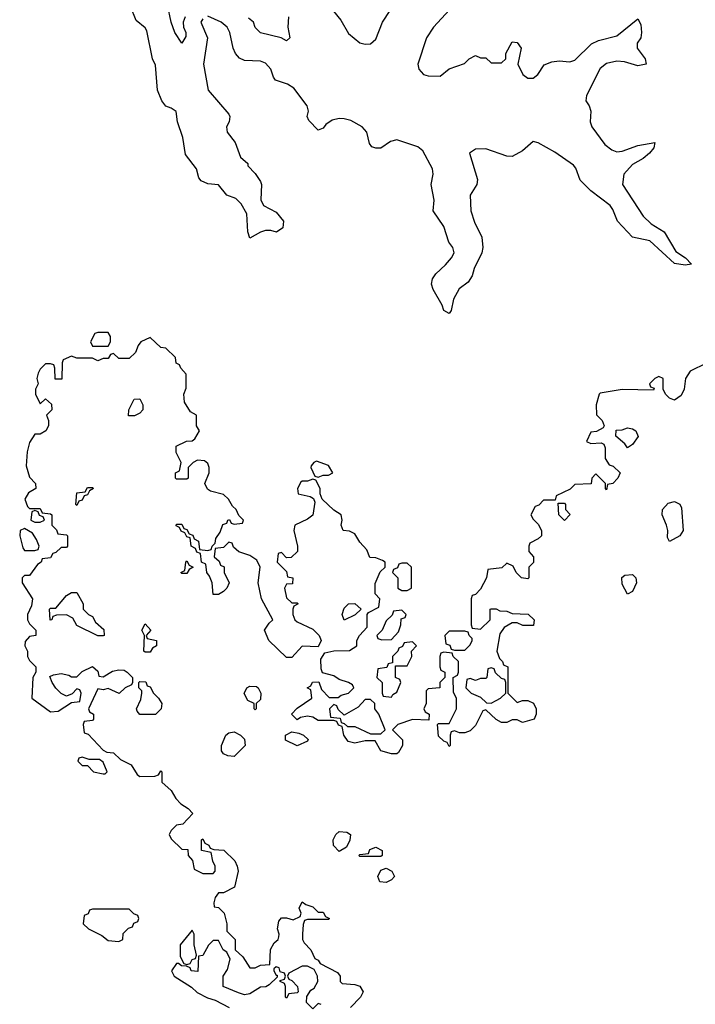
# Model space of a CAD drawing. Header units: inches. Extents: x 2668334 to 2765628, y 828034 to 955234.
# Tile 142 of 218: x 2743612 to 2746189, y 851423 to 855179. Entities that reach past the tile are written whole.
import ezdxf

# ---------------------------------------------------------------- set-up
doc = ezdxf.new("R2010")
doc.units = ezdxf.units.IN
doc.header["$MEASUREMENT"] = 0
doc.layers.add('C7845', color=7, linetype='Continuous')

msp = doc.modelspace()

# ---------------------------------------------------------------- linework, layer by layer
at = {"layer": 'C7845', "color": 4}
for points, elevation in [([(2744310, 855182.7), (2744303.1, 855170), (2744328.4, 855110), (2744313, 855010), (2744330.6, 854910), (2744410, 854818), (2744413.4, 854810), (2744410.4, 854789.6), (2744400.7, 854770), (2744402.8, 854750), (2744434, 854710), (2744454, 854654), (2744482, 854630), (2744482, 854622), (2744510, 854592), (2744530, 854562), (2744534.8, 854550), (2744531.6, 854491.6), (2744542, 854470), (2744590, 854444.7), (2744618, 854410), (2744615.3, 854384.7), (2744591.3, 854368.7), (2744570, 854375.3), (2744550, 854375.3), (2744530, 854369), (2744490, 854346), (2744482, 854370), (2744478, 854438), (2744457, 854477), (2744437, 854497), (2744402, 854510), (2744370, 854548.7), (2744330, 854552.7), (2744303.7, 854563.7), (2744295.5, 854575.5), (2744286, 854610), (2744244.5, 854664.5), (2744234.5, 854730), (2744214, 854790), (2744208.7, 854828.7), (2744190, 854842), (2744169.3, 854849.3), (2744154, 854870), (2744138, 854910), (2744130, 855006), (2744119, 855030), (2744096.5, 855136.5), (2744090, 855148), (2744056.4, 855176.4), (2744034.5, 855230)], 8), ([(2744243, 855190), (2744235.5, 855170), (2744237.3, 855150), (2744246, 855130), (2744245.4, 855114.6), (2744230, 855089), (2744203.7, 855130), (2744189.7, 855169.7), (2744175.2, 855235.2)], 4), ([(2745282, 855250), (2745190.8, 855150), (2745164, 855110), (2745130.8, 855010), (2745134.8, 854990), (2745152, 854970), (2745170, 854964.9), (2745216, 854964), (2745250, 854991), (2745308.7, 855011.3), (2745326, 855030), (2745350, 855042), (2745370, 855034), (2745390, 855034), (2745410, 855014), (2745450, 855014), (2745466, 855030), (2745466, 855050), (2745490, 855094), (2745510, 855092), (2745524.7, 855070), (2745512, 855010), (2745531.3, 854970), (2745550, 854956), (2745570, 854956), (2745588.7, 854970), (2745612.7, 855007.3), (2745642, 855018), (2745670, 855022), (2745710, 855018), (2745730, 855024.9), (2745793.4, 855086.6), (2745820.1, 855099.9), (2745890, 855118), (2745970, 855182), (2745981, 855161), (2745984, 855130), (2745980.7, 855110), (2745967.3, 855090), (2745966.8, 855070), (2745998, 855030), (2746002, 855010), (2745970, 855002.7), (2745918.9, 855018.9), (2745890, 855020.7), (2745850, 855012), (2745826.7, 854993.3), (2745774, 854890), (2745771, 854870), (2745784.7, 854850), (2745791, 854830), (2745788, 854790), (2745794.9, 854770), (2745843.4, 854703.4), (2745870, 854682.8), (2745890, 854674.8), (2745910, 854677.3), (2745970, 854699.1), (2746034, 854710), (2746031.3, 854690), (2746014.8, 854670), (2745990.3, 854649.6), (2745950, 854626.6), (2745916.3, 854590), (2745910.8, 854550), (2745990.6, 854430), (2746020.3, 854400.3), (2746070.7, 854370), (2746115.3, 854295.3), (2746152, 854270), (2746174, 854246), (2746150, 854242), (2746110, 854249), (2746015.3, 854335.3), (2745949.2, 854350), (2745892.3, 854410), (2745874.5, 854454.5), (2745863.7, 854470), (2745790, 854526.6), (2745750, 854566.6), (2745732.7, 854612.7), (2745724.2, 854624.2), (2745653.7, 854673.7), (2745590, 854709.5), (2745570, 854714.5), (2745530, 854679.3), (2745490, 854657.2), (2745470, 854658), (2745390, 854686), (2745350, 854685.2), (2745327.3, 854670), (2745358.8, 854570), (2745356, 854550), (2745330.8, 854510), (2745333.4, 854450), (2745346.2, 854406.2), (2745374.8, 854350), (2745378.8, 854310), (2745374.8, 854290), (2745346, 854230), (2745338, 854202), (2745322, 854178), (2745288, 854152), (2745267.1, 854112.9), (2745258, 854070), (2745250, 854058), (2745229.3, 854069.3), (2745224, 854090), (2745189.5, 854149.5), (2745182.7, 854170), (2745186, 854190), (2745199.3, 854210), (2745236.2, 854243.8), (2745259, 854270), (2745269, 854290), (2745264, 854310), (2745249.2, 854330), (2745229.5, 854389.5), (2745189.3, 854450), (2745192.7, 854490), (2745180.9, 854550), (2745189.4, 854590), (2745186.6, 854610), (2745150, 854679), (2745130, 854694.5), (2745050, 854720.9), (2745025.8, 854714.2), (2744990, 854689), (2744970, 854688.7), (2744954.6, 854694.6), (2744946.3, 854706.3), (2744936, 854750), (2744918, 854770), (2744874.9, 854794.9), (2744850, 854801.3), (2744830, 854802.4), (2744804.4, 854795.6), (2744780.3, 854779.7), (2744770, 854765.2), (2744750, 854758), (2744714.6, 854794.6), (2744709, 854810), (2744714, 854830), (2744709, 854850), (2744658, 854918), (2744633, 854933), (2744588.1, 854948.1), (2744579.6, 854959.6), (2744569.6, 854990), (2744550, 855013.6), (2744530, 855020.5), (2744470, 855023.6), (2744450, 855032.7), (2744435.1, 855050), (2744426.6, 855070), (2744413.3, 855130), (2744403.6, 855150), (2744380.9, 855170), (2744330, 855192.1)], 8), ([(2744792.4, 855232.4), (2744836.8, 855176.8), (2744865.8, 855125.8), (2744910, 855091.3), (2744930, 855086), (2744950, 855086.8), (2744970, 855104.7), (2744995.3, 855170), (2745025.6, 855214.4)], 8), ([(2744637.3, 855190), (2744634.8, 855150), (2744642, 855110), (2744630, 855098), (2744609.3, 855109.3), (2744530, 855129.3), (2744510, 855148.7), (2744504, 855170), (2744484.5, 855184.5)], 4), ([(2746231.6, 853868.4), (2746170, 853838), (2746151.3, 853810), (2746146, 853770), (2746135.3, 853744.7), (2746110, 853728), (2746090, 853735.3), (2746075.3, 853750), (2746066, 853770), (2746066, 853810), (2746050, 853818), (2746034, 853810), (2746014, 853790), (2746018, 853778), (2746032.7, 853772.7), (2746030, 853766), (2745910, 853768), (2745826.4, 853753.6), (2745822, 853750), (2745811.3, 853710), (2745811.6, 853671.6), (2745834, 853650), (2745842, 853630), (2745838, 853622), (2745811.6, 853608.4), (2745790, 853606), (2745774, 853570), (2745790, 853562), (2745830, 853564.7), (2745839.8, 853559.8), (2745845.4, 853545.4), (2745844.7, 853504.7), (2745861, 853481), (2745875.3, 853475.3), (2745902, 853450), (2745894, 853430), (2745874, 853410), (2745854, 853406), (2745850, 853386), (2745846, 853390), (2745846, 853410), (2745810, 853446), (2745794, 853430), (2745792, 853408), (2745730, 853406), (2745711.6, 853388.4), (2745658, 853362), (2745654, 853346), (2745610, 853346), (2745592.7, 853327.3), (2745578, 853322), (2745562, 853290), (2745570, 853274), (2745590, 853254), (2745602, 853230), (2745602, 853210), (2745590, 853198), (2745558, 853182), (2745554, 853170), (2745554, 853150), (2745572, 853130), (2745571.6, 853108.4), (2745554, 853090), (2745554, 853050), (2745550, 853046), (2745526, 853050), (2745506, 853070), (2745494.6, 853094.6), (2745470, 853106), (2745451.6, 853088.4), (2745398, 853082), (2745392, 853050), (2745370, 853006), (2745350, 852986), (2745338, 852982), (2745334, 852970), (2745334, 852870), (2745338, 852858), (2745370, 852854), (2745406, 852890), (2745406, 852930), (2745410, 852932), (2745430, 852932), (2745443.6, 852923.6), (2745470, 852922), (2745490, 852914), (2745551.1, 852911.1), (2745574, 852890), (2745571.6, 852868.4), (2745531.6, 852868.4), (2745510, 852878), (2745490, 852878), (2745459.6, 852860.4), (2745443.6, 852836.4), (2745432, 852770), (2745442, 852742), (2745454, 852730), (2745458, 852718), (2745474, 852710), (2745474, 852610), (2745510, 852574), (2745530, 852582), (2745550, 852582), (2745571.3, 852571.3), (2745582, 852550), (2745582, 852530), (2745574, 852510), (2745530, 852498), (2745510, 852508), (2745490, 852508), (2745470, 852498), (2745450, 852498), (2745428.9, 852508.9), (2745390, 852546), (2745378, 852542), (2745350, 852486), (2745330, 852466), (2745310, 852458), (2745290, 852458), (2745270, 852466), (2745258, 852462), (2745254, 852450), (2745254, 852410), (2745250, 852406), (2745242, 852422), (2745230, 852426), (2745210, 852446), (2745206, 852490), (2745210, 852494), (2745250, 852494), (2745278, 852550), (2745278, 852590), (2745267.3, 852612.7), (2745266, 852670), (2745282, 852678), (2745286, 852690), (2745286, 852730), (2745266, 852750), (2745262, 852762), (2745230, 852766), (2745218, 852762), (2745214, 852750), (2745214, 852710), (2745218, 852698), (2745234, 852690), (2745234, 852670), (2745214, 852650), (2745214, 852630), (2745170, 852626), (2745162, 852618), (2745162, 852570), (2745154, 852550), (2745158, 852538), (2745174, 852530), (2745172.7, 852507.3), (2745110, 852508.7), (2745054, 852490), (2745034, 852470), (2745071.6, 852431.6), (2745072, 852410), (2745056.9, 852383.1), (2745050, 852378), (2745030, 852378), (2744989.1, 852389.1), (2744967.3, 852427.3), (2744930, 852428), (2744890, 852419), (2744864.7, 852424.7), (2744848, 852450), (2744842, 852482), (2744828, 852488), (2744822, 852502), (2744810, 852506), (2744750, 852506), (2744730, 852518), (2744710, 852522), (2744683.6, 852516.4), (2744670, 852508), (2744649.1, 852529.1), (2744670, 852552), (2744726, 852590), (2744722, 852622), (2744708, 852630), (2744722, 852638), (2744728.4, 852651.6), (2744752.7, 852652.7), (2744763.6, 852623.6), (2744792.7, 852592.7), (2744827.3, 852592.7), (2744838, 852602), (2744866, 852610), (2744886, 852630), (2744882, 852642), (2744866, 852650), (2744830, 852662), (2744810, 852675.3), (2744767.3, 852687.3), (2744762, 852702), (2744761.2, 852738.8), (2744776.4, 852763.6), (2744810, 852771.3), (2744870, 852772), (2744898, 852790), (2744898, 852810), (2744908, 852830), (2744938, 852862), (2744938, 852910), (2744942, 852918), (2744982, 852938), (2744986, 852970), (2744968.4, 852988.4), (2744968.4, 853028.4), (2744987.3, 853072.7), (2745006, 853090), (2745006, 853110), (2744996.4, 853116.4), (2744970, 853126), (2744947.3, 853127.3), (2744936.4, 853156.4), (2744910, 853186), (2744890, 853218), (2744870, 853228), (2744846, 853230), (2744838, 853250), (2744842, 853270), (2744838, 853290), (2744810, 853308), (2744766, 853350), (2744758, 853370), (2744758, 853390), (2744742, 853422), (2744730, 853426), (2744710, 853418), (2744690, 853418), (2744684.7, 853415.3), (2744672, 853390), (2744674, 853370), (2744719.6, 853359.6), (2744732.7, 853352.7), (2744738, 853338), (2744730.6, 853289.4), (2744710, 853273.2), (2744662, 853250), (2744658, 853230), (2744672, 853170), (2744672, 853150), (2744647.3, 853127.3), (2744630, 853126), (2744610, 853146), (2744598, 853142), (2744594, 853110), (2744630, 853074), (2744634, 853054), (2744654, 853050), (2744652.7, 853027.3), (2744630, 853026), (2744622, 853010), (2744630, 852974), (2744650, 852954), (2744670, 852954), (2744674, 852950), (2744658, 852942), (2744654, 852930), (2744654, 852910), (2744662, 852890), (2744670, 852882), (2744730, 852854), (2744754, 852830), (2744762, 852810), (2744750, 852786), (2744690, 852788.7), (2744650, 852746), (2744630, 852746), (2744562, 852810), (2744546, 852850), (2744563.1, 852876.9), (2744578, 852890), (2744534, 852970), (2744522, 853030), (2744528.7, 853090), (2744516.5, 853116.5), (2744490, 853135.3), (2744448.4, 853148.4), (2744427.3, 853167.3), (2744422, 853182), (2744410, 853186), (2744390, 853166), (2744358, 853162), (2744354, 853130), (2744372.7, 853112.7), (2744378, 853098), (2744391.6, 853091.6), (2744392, 853070), (2744411.3, 853030), (2744402, 853010), (2744390, 852998), (2744370, 852986), (2744350, 852986), (2744346, 853030), (2744336.4, 853056.4), (2744326, 853070), (2744322, 853102), (2744306, 853110), (2744302, 853142), (2744287.3, 853147.3), (2744282, 853162), (2744266, 853170), (2744262, 853202), (2744250, 853206), (2744242, 853222), (2744227.3, 853227.3), (2744222, 853242), (2744208.4, 853248.4), (2744210, 853254), (2744230, 853254), (2744238, 853238), (2744250, 853234), (2744258, 853218), (2744272.7, 853212.7), (2744278, 853198), (2744294, 853190), (2744298, 853158), (2744330, 853154), (2744342, 853158), (2744346, 853170), (2744358, 853182), (2744360.4, 853199.6), (2744376.4, 853223.6), (2744387.3, 853252.7), (2744402, 853258), (2744406, 853270), (2744412, 853272), (2744418, 853258), (2744430, 853254), (2744462, 853258), (2744466, 853270), (2744447.3, 853287.3), (2744438, 853310), (2744423.1, 853323.1), (2744408, 853350), (2744390, 853368), (2744340.4, 853380.4), (2744328.4, 853388.4), (2744318, 853410), (2744335.3, 853450), (2744335.3, 853470), (2744330, 853486), (2744316.4, 853496.4), (2744290, 853498), (2744274, 853490), (2744254, 853470), (2744254, 853430), (2744250, 853426), (2744210, 853426), (2744206, 853430), (2744206, 853450), (2744222, 853458), (2744228, 853490), (2744208.4, 853528.4), (2744208.4, 853551.6), (2744248.4, 853571.6), (2744270, 853572), (2744280.4, 853579.6), (2744298, 853610), (2744286, 853630), (2744286, 853670), (2744263.1, 853683.1), (2744240.4, 853720.4), (2744238, 853750), (2744247.3, 853772.7), (2744247.3, 853827.3), (2744226, 853850), (2744222, 853862), (2744208.4, 853868.4), (2744206, 853890), (2744170, 853926), (2744150, 853928), (2744110, 853966), (2744074, 853950), (2744063.6, 853936.4), (2744054, 853910), (2744030, 853886), (2743990, 853886), (2743970, 853906), (2743958, 853902), (2743950, 853886), (2743930, 853886), (2743910, 853878), (2743890, 853888), (2743830, 853888), (2743810, 853895.3), (2743778, 853882), (2743774, 853870), (2743772.7, 853807.3), (2743747.3, 853807.3), (2743746, 853850), (2743742, 853862), (2743730, 853866), (2743710, 853866), (2743690, 853846), (2743682, 853830), (2743678, 853810), (2743682, 853790), (2743672, 853770), (2743672, 853750), (2743690, 853714), (2743710, 853732), (2743732.7, 853712.7), (2743734, 853690), (2743714, 853670), (2743722, 853650), (2743722, 853630), (2743712, 853610), (2743690, 853598), (2743670, 853598), (2743650, 853566), (2743641, 853530), (2743636.9, 853476.9), (2743650, 853434), (2743672, 853410), (2743674, 853390), (2743645.4, 853374.6), (2743632, 853350), (2743642, 853322), (2743650, 853314), (2743690, 853314), (2743698, 853298), (2743730, 853294), (2743734, 853290), (2743734, 853250), (2743752.7, 853232.7), (2743758, 853218), (2743790, 853214), (2743794, 853210), (2743794, 853170), (2743790, 853166), (2743770, 853166), (2743750, 853146), (2743738, 853142), (2743730, 853126), (2743698, 853122), (2743694, 853110), (2743679.6, 853100.4), (2743650, 853058), (2743630, 853058), (2743622, 853050), (2743622, 853030), (2743661, 852970), (2743656.9, 852943.1), (2743642, 852910), (2743642, 852890), (2743650, 852874), (2743674, 852850), (2743674, 852830), (2743650, 852826), (2743632.7, 852807.3), (2743632, 852790), (2743642, 852770), (2743642, 852750), (2743650, 852734), (2743674, 852710), (2743674, 852690), (2743662, 852670), (2743658, 852590), (2743730, 852538.8), (2743759.3, 852540.7), (2743810, 852574), (2743842, 852578), (2743846, 852610), (2743842, 852622), (2743830, 852626), (2743812.7, 852607.3), (2743790, 852598), (2743770, 852608.7), (2743749.3, 852629.3), (2743735.3, 852650), (2743727.3, 852672.7), (2743740.4, 852679.6), (2743770, 852684.7), (2743798.8, 852678.8), (2743810, 852672), (2743830, 852672), (2743850, 852692), (2743890, 852712), (2743910, 852694), (2743914, 852674), (2743930, 852672), (2743966, 852694), (2743990, 852698.8), (2744010, 852698), (2744022, 852690), (2744042, 852670), (2744042, 852650), (2744038, 852642), (2744014, 852630), (2743991.6, 852608.4), (2743950, 852628), (2743930, 852622), (2743910, 852626), (2743874, 852550), (2743878, 852538), (2743894, 852530), (2743894, 852510), (2743890, 852506), (2743858, 852502), (2743854, 852490), (2743858, 852458), (2743872.7, 852452.7), (2743930, 852392), (2743944.7, 852384.7), (2743970, 852382), (2743996.9, 852356.9), (2744036.9, 852336.9), (2744059.6, 852299.6), (2744070, 852292), (2744127.3, 852292.7), (2744142, 852298), (2744150, 852314), (2744154, 852310), (2744154, 852270), (2744190, 852238), (2744207.7, 852207.7), (2744227.1, 852187.1), (2744254, 852170), (2744272, 852150), (2744234, 852110), (2744210, 852106), (2744190, 852086), (2744182, 852070), (2744190, 852054), (2744230, 852014), (2744252.7, 852012.7), (2744254, 851990), (2744271.6, 851971.6), (2744278, 851938), (2744310, 851922), (2744350, 851922), (2744358, 851930), (2744358, 851950), (2744348.4, 851968.4), (2744342, 852002), (2744306, 852010), (2744306, 852050), (2744310, 852054), (2744318, 852038), (2744334, 852030), (2744338, 852018), (2744352.7, 852012.7), (2744391, 852011), (2744432, 851970), (2744442, 851950), (2744444.7, 851930), (2744431.3, 851870), (2744390, 851848), (2744370, 851848), (2744358, 851830), (2744352, 851810), (2744354, 851794), (2744370, 851792), (2744391.3, 851770), (2744402, 851730), (2744402, 851702), (2744434, 851670), (2744434, 851630), (2744463.6, 851603.6), (2744490, 851562), (2744510, 851562), (2744530, 851572), (2744566, 851574), (2744568.4, 851631.6), (2744583.1, 851656.9), (2744598, 851670), (2744600.4, 851679.6), (2744602, 851690), (2744595.3, 851710), (2744600.4, 851739.6), (2744610, 851752), (2744630, 851752), (2744655.3, 851744.7), (2744682, 851758), (2744686, 851770), (2744678, 851790), (2744690, 851814), (2744703.6, 851803.6), (2744730, 851794), (2744750, 851774), (2744770, 851774), (2744778, 851758), (2744794, 851750), (2744790, 851746), (2744710, 851746), (2744698, 851742), (2744692.7, 851727.3), (2744691.3, 851690), (2744691.3, 851670), (2744696.9, 851656.9), (2744722, 851630), (2744738, 851598), (2744750.7, 851590.7), (2744758, 851578), (2744823.6, 851543.6), (2744834, 851530), (2744834, 851510), (2744842, 851502), (2744890, 851498), (2744910, 851492), (2744922, 851470), (2744912, 851450), (2744874, 851410)], 12), ([(2744762, 851422), (2744750, 851426), (2744730, 851406), (2744706, 851430), (2744707.3, 851452.7), (2744723.1, 851476.9), (2744735.3, 851484.7), (2744748.7, 851510), (2744748, 851530), (2744735.3, 851555.3), (2744710, 851568), (2744690, 851568), (2744638, 851542), (2744634, 851530), (2744638, 851518), (2744650, 851514), (2744672, 851490), (2744674, 851470), (2744670, 851466), (2744638, 851462), (2744630, 851446), (2744626, 851450), (2744626, 851490), (2744622, 851502), (2744606, 851510), (2744606, 851514), (2744622, 851518), (2744626, 851530), (2744622, 851542), (2744606, 851546), (2744602, 851562), (2744590, 851566), (2744582, 851558), (2744582, 851550), (2744590, 851534), (2744594, 851534), (2744594, 851526), (2744563.6, 851496.4), (2744551.1, 851488.9), (2744530, 851488), (2744490, 851462), (2744470, 851459), (2744446.3, 851466.3), (2744388.7, 851490), (2744388.7, 851530), (2744404.7, 851555.3), (2744415.3, 851595.3), (2744402, 851622), (2744388, 851630), (2744370, 851666), (2744350, 851666), (2744331.6, 851648.4), (2744311.1, 851608.9), (2744294, 851606), (2744292, 851548), (2744266, 851550), (2744262, 851562), (2744248, 851568), (2744228.9, 851568.9), (2744218, 851578), (2744210, 851578), (2744191.3, 851550), (2744201, 851530), (2744267.7, 851487.7), (2744288.3, 851468.3), (2744327.9, 851447.9), (2744358, 851438), (2744410.9, 851410.9)], 12)]:
    msp.add_lwpolyline(points, dxfattribs=dict(at, elevation=elevation))
at = {"layer": 'C7845', "color": 4, "elevation": 12}
for points in [[(2743950, 853986), (2743910, 853986), (2743898, 853982), (2743882, 853950), (2743890, 853934), (2743950, 853934), (2743958, 853950), (2743958, 853970)], [(2744027.3, 853667.3), (2744028, 853690), (2744048.9, 853731.1), (2744070, 853732), (2744082, 853710), (2744082, 853690), (2744070, 853678), (2744050, 853668)], [(2745930, 853546), (2745920.4, 853560.4), (2745886, 853590), (2745887.3, 853612.7), (2745910, 853614), (2745930, 853622), (2745950, 853618), (2745962, 853610), (2745970.9, 853589.1), (2745950, 853558)], [(2744744.7, 853495.3), (2744734, 853490), (2744723.6, 853476.4), (2744722, 853470), (2744738, 853438), (2744750, 853434), (2744770, 853442), (2744790, 853442), (2744806, 853450), (2744790, 853478)], [(2743830, 853326), (2743826, 853330), (2743830, 853374), (2743862, 853378), (2743870, 853394), (2743890, 853394), (2743894, 853390), (2743878, 853382), (2743870, 853366), (2743858, 853362), (2743850, 853346), (2743838, 853342)], [(2743670, 853306), (2743658, 853302), (2743654, 853270), (2743670, 853262), (2743690, 853262), (2743706, 853270), (2743702, 853282), (2743687.3, 853287.3), (2743682, 853302)], [(2745690, 853268), (2745668, 853290), (2745666, 853334), (2745690, 853334), (2745694, 853330), (2745694, 853310), (2745711.1, 853291.1)], [(2746090, 853188), (2746083.1, 853203.1), (2746084, 853230), (2746079, 853250), (2746062, 853290), (2746064, 853310), (2746085.1, 853334.9), (2746110, 853340.7), (2746130.6, 853330.6), (2746136.3, 853316.3), (2746142.8, 853230), (2746130.6, 853209.4)], [(2743630, 853238), (2743614, 853230), (2743612, 853210), (2743623.6, 853163.6), (2743630, 853154), (2743670, 853154), (2743682, 853158), (2743686, 853170), (2743676.4, 853196.4), (2743660.4, 853220.4)], [(2744230, 853066), (2744226, 853070), (2744242, 853078), (2744246, 853110), (2744250, 853114), (2744258, 853098), (2744274, 853090), (2744258, 853082), (2744250, 853066)], [(2745090, 853106), (2745070, 853106), (2745058, 853102), (2745052.7, 853087.3), (2745038, 853082), (2745034, 853070), (2745054, 853050), (2745054, 853010), (2745070, 853002), (2745090, 853002), (2745106, 853010), (2745106, 853090)], [(2745930, 852988), (2745910, 853026), (2745908.9, 853051.1), (2745920.4, 853059.6), (2745950, 853062), (2745962, 853050), (2745964.7, 853030), (2745950, 852998)], [(2743910, 852828), (2743830, 852868), (2743815.3, 852895.3), (2743790, 852908), (2743752.7, 852907.3), (2743738, 852902), (2743734, 852890), (2743728.4, 852888.4), (2743726, 852930), (2743730, 852934), (2743750, 852934), (2743790, 852982), (2743810, 852994), (2743830, 852994), (2743854, 852950), (2743854, 852930), (2743874, 852910), (2743890, 852902), (2743901, 852881), (2743932.7, 852852.7), (2743934, 852830), (2743930, 852828)], [(2744850, 852888.7), (2744842, 852910), (2744850, 852934), (2744866, 852950), (2744890, 852952), (2744914, 852930), (2744891.6, 852908.4)], [(2745070, 852926), (2745038, 852922), (2745032.7, 852907.3), (2745010, 852886), (2744994, 852850), (2744974, 852830), (2744978, 852818), (2744992.7, 852812.7), (2745030, 852814), (2745056.4, 852843.6), (2745066, 852870), (2745067.3, 852892.7), (2745082, 852898), (2745086, 852910)], [(2744090, 852766), (2744086, 852770), (2744088, 852830), (2744078, 852850), (2744090, 852874), (2744112, 852850), (2744094, 852830), (2744098, 852818), (2744134, 852810), (2744134, 852790), (2744118, 852782), (2744110, 852766)], [(2745310, 852846), (2745250, 852846), (2745234, 852830), (2745238, 852798), (2745252.7, 852792.7), (2745258, 852778), (2745270, 852774), (2745310, 852774), (2745330, 852794), (2745338, 852810), (2745338, 852818), (2745326, 852830), (2745322, 852842)], [(2745110, 852806), (2745078, 852802), (2745072.7, 852787.3), (2745058, 852782), (2745054, 852770), (2745034, 852750), (2745034, 852726), (2745018, 852722), (2745012.7, 852707.3), (2744978, 852702), (2744974, 852670), (2744994, 852650), (2744994, 852610), (2744998, 852598), (2745030, 852594), (2745035.3, 852604.7), (2745050, 852614), (2745066, 852650), (2745062, 852662), (2745046, 852670), (2745046, 852714), (2745090, 852714), (2745108, 852750), (2745106, 852770), (2745126, 852790)], [(2745410, 852706), (2745398, 852702), (2745394, 852670), (2745390, 852666), (2745370, 852666), (2745350, 852658), (2745330, 852666), (2745318, 852662), (2745314, 852630), (2745334, 852610), (2745370, 852594), (2745392.7, 852572.7), (2745410, 852572), (2745430, 852582), (2745446, 852590), (2745466, 852610), (2745466, 852650), (2745462, 852662), (2745450, 852666), (2745427.3, 852687.3), (2745422, 852702)], [(2744070, 852528), (2744060.4, 852540.4), (2744058, 852550), (2744074.6, 852585.4), (2744078, 852610), (2744078, 852618), (2744066, 852630), (2744066, 852650), (2744070, 852654), (2744092.7, 852652.7), (2744098, 852638), (2744110, 852634), (2744122, 852610), (2744142, 852590), (2744154, 852570), (2744152, 852550), (2744130, 852528)], [(2744510, 852546), (2744506, 852550), (2744506, 852570), (2744482, 852582), (2744468.7, 852608.7), (2744478, 852630), (2744490, 852636), (2744514.8, 852634.8), (2744522, 852630), (2744532, 852610), (2744530, 852586), (2744514, 852570), (2744514, 852550)], [(2744950, 852586), (2744930, 852586), (2744903.6, 852556.4), (2744850, 852526), (2744827.3, 852547.3), (2744822, 852562), (2744810, 852566), (2744794, 852550), (2744798, 852518), (2744834, 852514), (2744838, 852498), (2744850, 852494), (2744862, 852482), (2744890, 852482), (2744950, 852454), (2744990, 852454), (2745006, 852470), (2744982, 852530), (2744966, 852550), (2744966, 852570)], [(2744430, 852368.7), (2744406, 852370), (2744390, 852378), (2744382, 852390), (2744382, 852410), (2744398, 852450), (2744410, 852458), (2744430, 852462), (2744454, 852450), (2744470, 852434), (2744472, 852410)], [(2744670, 852408.7), (2744626, 852430), (2744626, 852450), (2744650, 852462), (2744676.9, 852456.9), (2744694, 852450), (2744712.7, 852432.7), (2744710, 852426)], [(2743850, 852366), (2743838, 852362), (2743834, 852350), (2743850, 852334), (2743870, 852334), (2743894, 852310), (2743930, 852302), (2743938, 852302), (2743946, 852310), (2743930, 852346), (2743916.4, 852356.4), (2743876.4, 852356.4)], [(2744830, 852006), (2744808.4, 852028.4), (2744808, 852050), (2744818, 852070), (2744830, 852082), (2744859.6, 852079.6), (2744874, 852070), (2744871.6, 852048.4), (2744858, 852022)], [(2744910, 851986), (2744906, 851990), (2744910, 851994), (2744942, 851998), (2744947.3, 852012.7), (2744970, 852022), (2744994, 852010), (2744994, 851990), (2744990, 851986)], [(2745010, 851888), (2744986, 851890), (2744978, 851910), (2744990, 851934), (2745010, 851942), (2745031.1, 851931.1), (2745042, 851910), (2745030, 851898)], [(2744030, 851786), (2743890, 851786), (2743878, 851782), (2743872.7, 851767.3), (2743858, 851762), (2743854, 851730), (2743874, 851710), (2743925.4, 851685.4), (2743950, 851666), (2743990, 851662), (2744006, 851670), (2744007.3, 851692.7), (2744027.3, 851712.7), (2744042, 851718), (2744047.3, 851732.7), (2744062, 851738), (2744066, 851750), (2744062, 851762), (2744047.3, 851767.3)], [(2744270, 851706), (2744224.7, 851650), (2744224.7, 851604.7), (2744238, 851578), (2744250, 851574), (2744262, 851578), (2744270, 851594), (2744282, 851598), (2744286, 851610), (2744278, 851650), (2744278, 851690)]]:
    msp.add_lwpolyline(points, close=True, dxfattribs=at)

doc.saveas('drawing.dxf')
